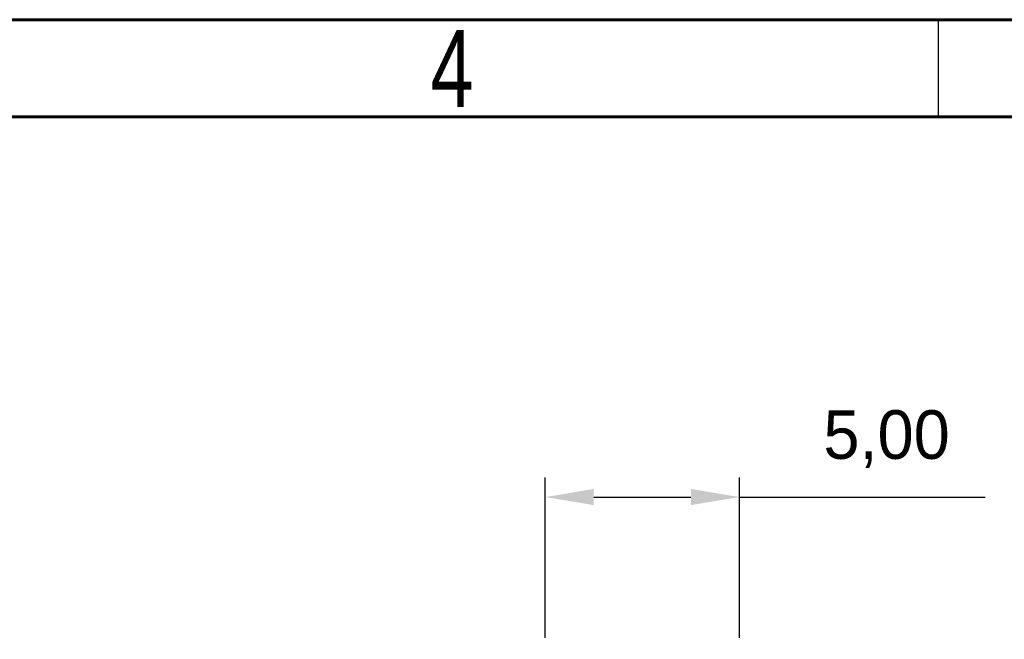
# Model space of a CAD drawing. Header units: millimetres. Extents: x 15 to 428, y 5 to 292.
# Tile 149 of 150: x 218 to 268, y 260 to 292. Entities that reach past the tile are written whole.
import ezdxf

# ---------------------------------------------------------------- set-up
doc = ezdxf.new("R2010")
doc.units = ezdxf.units.MM
doc.header["$PDSIZE"] = -1
doc.styles.add('SLDTEXTSTYLE0', font='TXT', dxfattribs={"width": 0.75})
doc.dimstyles.new('ISO-25', dxfattribs={"dimtxt": 2.5, "dimasz": 2.5, "dimexe": 1.25, "dimexo": 0.625, "dimtad": 1, "dimtxsty": 'Standard', "dimcen": 2.5, "dimadec": 0, "dimazin": 0, "dimtfac": 1, "dimtmove": 0, "dimatfit": 3, "dimfxl": 0, "dimarcsym": 0})

# ---------------------------------------------------------------- blocks, each defined once
blk = doc.blocks.new('*D20')
at = {"color": 4, "lineweight": -2, "transparency": 16777216}
for p, q in [((244.757, 260.194), (244.757, 268.441)), ((254.757, 260.194), (254.757, 268.441)), ((247.257, 267.441), (252.257, 267.441)), ((254.757, 267.441), (267.388, 267.441))]:
    blk.add_line(p, q, dxfattribs=at)
at = {"color": 4, "transparency": 16777216}
for points in [[(247.257, 267.858), (247.257, 267.025), (244.757, 267.441)], [(252.257, 267.858), (252.257, 267.025), (254.757, 267.441)]]:
    blk.add_solid(points, dxfattribs=at)
at = {"layer": 'Defpoints', "color": 0, "transparency": 16777216}
for p in [(254.757, 267.441), (244.757, 259.194), (254.757, 259.194)]:
    blk.add_point(p, dxfattribs=at)
at = {"color": 4, "transparency": 16777216, "insert": (262.323, 270.424), "char_height": 2.5, "attachment_point": 5}
blk.add_mtext('5,00', dxfattribs=at)

msp = doc.modelspace()

# ---------------------------------------------------------------- linework, layer by layer
at = {"color": 7, "linetype": 'Continuous', "lineweight": 60}
for p, q in [((15, 292), (415, 292)), ((20, 287), (410, 287))]:
    msp.add_line(p, q, dxfattribs=at)
at = {"color": 7, "linetype": 'Continuous', "lineweight": 30}
msp.add_line((265, 287), (265, 292), dxfattribs=at)

# ---------------------------------------------------------------- texts
at = {"color": 7, "linetype": 'Continuous', "lineweight": 0, "insert": (239.96, 291.474), "char_height": 3.969, "attachment_point": 2, "style": 'SLDTEXTSTYLE0'}
msp.add_mtext('4', dxfattribs=at)

# ---------------------------------------------------------------- dimensions: what is measured, and where the dimension line sits
dim = msp.add_linear_dim(base=(254.757, 267.441), p1=(244.757, 259.194), p2=(254.757, 259.194), dimstyle='ISO-25', override={"dimexe": 1, "dimexo": 1, "dimgap": 1.524, "dimtih": 1, "dimtoh": 1, "dimlfac": 0.5, "dimzin": 0, "dimclrd": 4, "dimclre": 4, "dimclrt": 4, "dimadec": 2, "dimtzin": 0})
dim.commit()
dim.dimension.update_dxf_attribs({"geometry": '*D20', "text_midpoint": (262.323, 270.424)})

doc.saveas('drawing.dxf')
